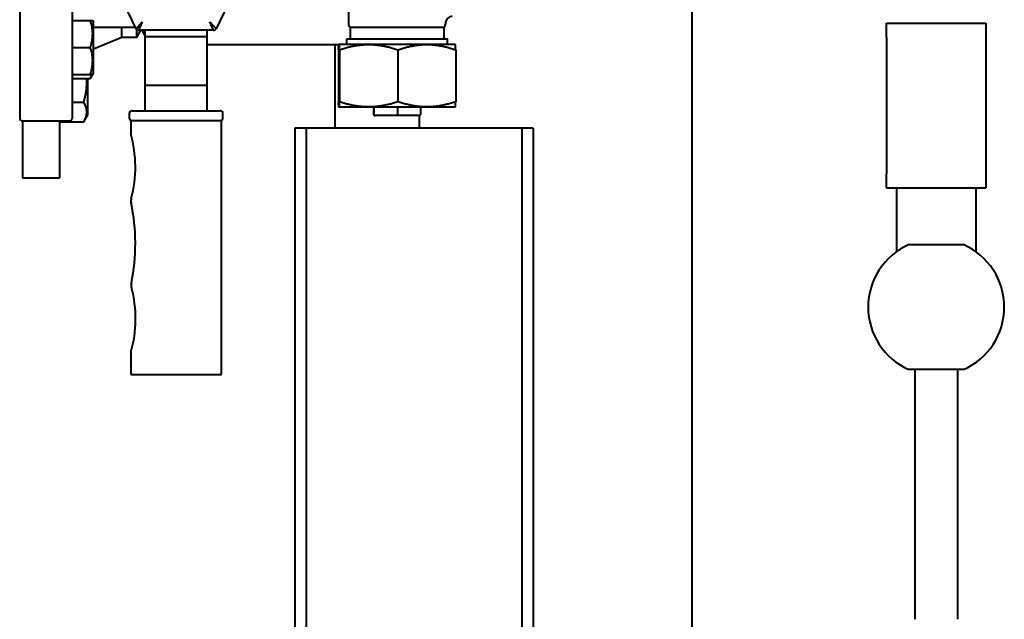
# Model space of a CAD drawing. Header units: millimetres. Extents: x -4428 to 4131, y -3615 to 4038.
# Tile 165 of 172: x 3646 to 3993, y 2720 to 2931. Entities that reach past the tile are written whole.
import ezdxf

# ---------------------------------------------------------------- set-up
doc = ezdxf.new("R2010")
doc.units = ezdxf.units.MM
doc.linetypes.add('K5LT_BASIC', pattern=[0])
doc.layers.add('Системный слой', color=7, linetype='Continuous')

# ---------------------------------------------------------------- blocks, each defined once
blk = doc.blocks.new('U9')
at = {"layer": 'Системный слой', "color": 150, "linetype": 'K5LT_BASIC', "lineweight": 40, "true_color": 0x0080ff}
for p, q in [((3882.93, 2687.57), (3882.93, 3024.57)), ((3645.93, 2999.07), (3645.93, 2896.07)), ((3664.43, 2999.07), (3664.43, 2896.07)), ((3686.94, 2927.64), (3677.58, 2947.14)), ((3724.51, 2947.14), (3715.16, 2927.64)), ((3761.93, 2928.94), (3761.93, 2933.57)), ((3664.43, 2930.56), (3670.81, 2930.56)), ((3670.81, 2930.56), (3671.66, 2930.56)), ((3671.66, 2930.56), (3671.93, 2930.08)), ((3671.93, 2921.06), (3671.93, 2930.08)), ((3686.94, 2927.64), (3689.1, 2930.07)), ((3689.1, 2930.07), (3687.84, 2927.07)), ((3714.25, 2927.07), (3712.99, 2930.07)), ((3712.99, 2930.07), (3715.16, 2927.64)), ((3795.93, 2928.94), (3795.93, 2929.1)), ((3951.43, 2924.57), (3951.43, 2929.57)), ((3951.43, 2929.57), (3986.43, 2929.57)), ((3986.43, 2929.57), (3986.43, 2924.57)), ((3686.73, 2928.07), (3671.93, 2928.07)), ((3681.93, 2924.57), (3681.93, 2928.07)), ((3687.2, 2924.57), (3687.2, 2927.31)), ((3687.2, 2924.57), (3688.64, 2927.07)), ((3714.25, 2927.07), (3687.84, 2927.07)), ((3690.05, 2925.33), (3689.04, 2927.07)), ((3690.05, 2927.07), (3690.05, 2924.85)), ((3712.05, 2924.85), (3712.05, 2927.07)), ((3778.93, 2928.07), (3762.43, 2928.07)), ((3762.43, 2928.07), (3762.43, 2924.07)), ((3795.43, 2928.07), (3778.93, 2928.07)), ((3795.43, 2928.07), (3795.43, 2924.07)), ((3681.93, 2924.57), (3671.93, 2920.48)), ((3687.2, 2924.57), (3681.93, 2924.57)), ((3690.05, 2924.85), (3690.05, 2907.75)), ((3690.05, 2924.85), (3712.05, 2924.85)), ((3712.05, 2907.75), (3712.05, 2924.85)), ((3712.05, 2922.07), (3758.43, 2922.07)), ((3757.12, 2892.57), (3757.12, 2922.07)), ((3758.43, 2922.07), (3758.43, 2922.07)), ((3758.43, 2922.07), (3758.43, 2922.07)), ((3768.91, 2922.07), (3758.43, 2922.07)), ((3761.18, 2924.07), (3796.68, 2924.07)), ((3761.18, 2922.07), (3761.18, 2924.07)), ((3789.4, 2922.07), (3768.91, 2922.07)), ((3799.43, 2922.07), (3789.4, 2922.07)), ((3796.68, 2922.07), (3796.68, 2924.07)), ((3799.43, 2922.07), (3799.43, 2922.07)), ((3951.43, 2924.57), (3951.43, 2876.57)), ((3986.43, 2924.57), (3986.43, 2876.57)), ((3664.43, 2921.06), (3670.81, 2921.06)), ((3671.93, 2912.03), (3671.93, 2921.06)), ((3758.28, 2920.24), (3758.28, 2901.9)), ((3758.58, 2920.24), (3758.58, 2901.9)), ((3779.23, 2920.24), (3779.23, 2901.9)), ((3799.58, 2920.24), (3799.58, 2901.9)), ((3664.43, 2911.56), (3670.81, 2911.56)), ((3670.81, 2910.09), (3671.93, 2912.03)), ((3671.66, 2911.56), (3670.81, 2911.56)), ((3671.66, 2911.56), (3671.93, 2912.03)), ((3664.43, 2910.09), (3670.81, 2910.09)), ((3669.93, 2897.28), (3669.93, 2910.09)), ((3690.05, 2907.75), (3712.05, 2907.75)), ((3690.05, 2907.75), (3690.05, 2900.12)), ((3712.05, 2900.12), (3712.05, 2907.75)), ((3664.43, 2901.75), (3668.51, 2901.75)), ((3684.55, 2897.76), (3684.55, 2896.26)), ((3685.55, 2898.76), (3716.55, 2898.76)), ((3690.05, 2900.12), (3690.05, 2898.76)), ((3712.05, 2898.76), (3712.05, 2900.12)), ((3717.55, 2896.26), (3717.55, 2897.76)), ((3758.43, 2900.07), (3758.42, 2900.08)), ((3758.43, 2900.07), (3758.43, 2900.07)), ((3758.43, 2900.07), (3768.91, 2900.07)), ((3768.91, 2900.07), (3789.4, 2900.07)), ((3770.64, 2900.07), (3770.64, 2897.57)), ((3770.76, 2900.07), (3770.76, 2897.57)), ((3779.05, 2900.07), (3779.05, 2897.57)), ((3787.22, 2900.07), (3787.22, 2897.57)), ((3789.4, 2900.07), (3799.43, 2900.07)), ((3799.43, 2900.07), (3799.44, 2900.08)), ((3646.93, 2895.07), (3646.93, 2875.07)), ((3663.43, 2895.07), (3646.93, 2895.07)), ((3659.93, 2895.07), (3659.93, 2875.07)), ((3659.93, 2894.83), (3668.51, 2894.83)), ((3668.51, 2894.83), (3669.93, 2897.28)), ((3685.05, 2895.26), (3685.55, 2895.26)), ((3685.05, 2895.26), (3685.05, 2890.66)), ((3685.55, 2895.26), (3716.55, 2895.26)), ((3716.55, 2895.26), (3717.05, 2895.26)), ((3717.05, 2806.76), (3717.05, 2895.26)), ((3771.18, 2897.07), (3771.15, 2897.07)), ((3771.21, 2897.07), (3771.18, 2897.07)), ((3771.26, 2897.07), (3771.21, 2897.07)), ((3774.63, 2897.07), (3771.26, 2897.07)), ((3775.67, 2897.07), (3774.63, 2897.07)), ((3779.04, 2897.07), (3775.67, 2897.07)), ((3782.37, 2897.07), (3779.04, 2897.07)), ((3783.39, 2897.07), (3782.37, 2897.07)), ((3786.71, 2897.07), (3783.39, 2897.07)), ((3786.68, 2897.07), (3786.66, 2897.07)), ((3786.68, 2897.07), (3786.68, 2892.57)), ((3746.93, 2892.57), (3742.94, 2892.57)), ((3742.94, 2892.57), (3742.94, 2657.57)), ((3822.93, 2892.57), (3746.93, 2892.57)), ((3746.93, 2892.57), (3746.93, 2657.57)), ((3822.93, 2892.57), (3822.93, 2657.57)), ((3826.92, 2892.57), (3822.93, 2892.57)), ((3826.92, 2892.57), (3826.92, 2657.57)), ((3646.93, 2875.07), (3659.93, 2875.07)), ((3951.43, 2871.57), (3951.43, 2876.57)), ((3986.43, 2876.57), (3986.43, 2871.57)), ((3951.43, 2871.57), (3986.43, 2871.57)), ((3954.93, 2871.57), (3954.93, 2849.07)), ((3982.93, 2871.57), (3982.93, 2849.07)), ((3959.34, 2851.57), (3978.52, 2851.57)), ((3685.14, 2813.65), (3685.05, 2813.67)), ((3685.05, 2813.67), (3685.05, 2806.76)), ((3978.52, 2807.57), (3959.34, 2807.57)), ((3961.43, 2807.57), (3961.43, 2719.57)), ((3976.43, 2807.57), (3976.43, 2719.57)), ((3685.05, 2806.76), (3685.05, 2805.76)), ((3685.05, 2805.76), (3717.05, 2805.76)), ((3717.05, 2805.76), (3717.05, 2806.76))]:
    blk.add_line(p, q, dxfattribs=at)
blk.add_circle((2481.93, 2072.57), 1170, dxfattribs=at)
for centre, radius, start, end in [((3762.93, 2928.94), 1, 180, 240), ((3794.93, 2928.94), 1, 300, 0), ((3687.84, 2928.07), 1, 205.6312, 270), ((3714.25, 2928.07), 1, 270, 334.3688), ((3685.55, 2897.76), 1, 90, 180), ((3716.55, 2897.76), 1, 0, 90), ((3646.93, 2896.07), 1, 180, 270), ((3663.43, 2896.07), 1, 270, 0), ((3685.55, 2896.26), 1, 180, 270), ((3716.55, 2896.26), 1, 270, 0), ((3643.66, 2878.85), 43.04, 345.1207, 15.9165), ((3688.44, 2866.96), 3.3, 165.1207, 191.8227), ((3616.75, 2851.95), 69.94, 348.5102, 11.8227), ((3968.93, 2829.57), 24, 113.5565, 246.4435), ((3968.93, 2829.57), 24, 293.5565, 66.4435), ((3643.77, 2825.45), 43.01, 344.0741, 14.9006), ((3688.53, 2837.36), 3.3, 168.5102, 194.9006)]:
    blk.add_arc(centre, radius, start, end, dxfattribs=at)
for centre, major_axis, ratio, start_param, end_param in [((3771.15, 2897.57), (0.504, 0), 0.992836, 3.141593, 4.712389), ((3771.26, 2897.57), (0, 0.5), 0.992624, 1.570796, 3.141593), ((3779.04, 2897.57), (0, -0.5), 0.014592, 0, 1.570796), ((3786.71, 2897.57), (-0.504, 0), 0.992836, 1.570796, 3.141593)]:
    blk.add_ellipse(centre, major_axis=major_axis, ratio=ratio, start_param=start_param, end_param=end_param, dxfattribs=at)
for points, knots in [([(3670.81, 2921.06), (3670.92, 2921.38), (3671.08, 2921.92), (3671.29, 2922.72), (3671.44, 2923.44), (3671.53, 2924.04), (3671.6, 2924.57), (3671.64, 2925.11), (3671.66, 2925.78), (3671.65, 2926.34), (3671.61, 2926.9), (3671.55, 2927.49), (3671.42, 2928.31), (3671.19, 2929.34), (3670.96, 2930.11), (3670.81, 2930.56)], [0, 0, 0, 0, 1.679816, 2.780687, 4.100621, 5.29978, 5.785161, 6.773962, 7.999819, 9.102067, 9.530451, 10.806592, 12.055167, 13.667644, 16, 16, 16, 16]), ([(3798.39, 2931.98), (3798.11, 2931.98), (3797.83, 2931.93), (3797.31, 2931.71), (3797.07, 2931.56), (3796.85, 2931.36), (3796.84, 2931.35), (3796.58, 2931.1), (3796.39, 2930.81), (3796.14, 2930.29), (3796.06, 2930.06), (3795.96, 2929.59), (3795.93, 2929.34), (3795.93, 2929.1)], [0, 0, 0, 0, 0.0851567, 0.0851567, 0.1686176, 0.1686176, 0.1742333, 0.1742333, 0.2768697, 0.2768697, 0.347504, 0.347504, 0.4212059, 0.4212059, 0.4212059, 0.4212059]), ([(3670.81, 2911.56), (3670.92, 2911.88), (3671.08, 2912.42), (3671.29, 2913.22), (3671.44, 2913.94), (3671.53, 2914.54), (3671.6, 2915.07), (3671.64, 2915.61), (3671.66, 2916.28), (3671.65, 2916.84), (3671.61, 2917.4), (3671.55, 2917.99), (3671.42, 2918.81), (3671.19, 2919.84), (3670.96, 2920.61), (3670.81, 2921.06)], [0, 0, 0, 0, 1.679816, 2.780687, 4.100621, 5.29978, 5.785161, 6.773962, 7.999819, 9.102067, 9.530451, 10.806592, 12.055167, 13.667644, 16, 16, 16, 16]), ([(3670.81, 2910.09), (3670.9, 2910.24), (3671.04, 2910.5), (3671.27, 2910.99), (3671.4, 2911.33), (3671.46, 2911.56)], [0, 0, 0, 0, 1.918281, 3.26766, 6, 6, 6, 6]), ([(3668.51, 2901.75), (3668.55, 2901.9), (3668.66, 2902.28), (3668.86, 2903.02), (3669.1, 2904.05), (3669.33, 2905.33), (3669.48, 2906.47), (3669.55, 2907.36), (3669.57, 2907.85), (3669.58, 2908.23), (3669.58, 2908.5), (3669.58, 2908.76), (3669.58, 2909.03), (3669.58, 2909.3), (3669.56, 2909.66), (3669.55, 2909.92), (3669.54, 2910.09)], [0, 0, 0, 0, 1.432862, 3.725441, 7.16431, 11.338281, 15.983268, 17.871154, 19.75904, 20.588647, 21.418254, 22.24786, 23.077467, 23.907074, 24.736681, 26.395894, 26.395894, 26.395894, 26.395894]), ([(3668.51, 2894.83), (3668.67, 2895.09), (3668.9, 2895.54), (3669.15, 2896.13), (3669.3, 2896.53), (3669.41, 2896.91), (3669.5, 2897.3), (3669.56, 2897.75), (3669.59, 2898.17), (3669.58, 2898.57), (3669.55, 2898.96), (3669.48, 2899.33), (3669.38, 2899.76), (3669.2, 2900.35), (3668.91, 2901.04), (3668.64, 2901.54), (3668.51, 2901.75)], [0, 0, 0, 0, 2.031977, 3.339718, 4.35691, 4.982864, 6.146734, 7.197334, 8.231074, 9.204643, 10.126104, 11.032386, 11.927409, 13.242826, 15.356581, 17, 17, 17, 17])]:
    blk.add_open_spline(points, degree=3, knots=knots, dxfattribs=at)
for points, weights in [([(3758.28, 2920.24), (3758.36, 2922.03), (3758.43, 2922.07)], [1, 1.0370912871, 1.00168782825]), ([(3758.43, 2922.07), (3758.5, 2922.07), (3758.58, 2920.24)], [1, 1.0379548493, 1]), ([(3758.43, 2922.07), (3758.43, 2922.07), (3758.43, 2922.07)], [1.00168782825, 1.0008635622, 1]), ([(3758.58, 2920.24), (3764.11, 2922.07), (3768.91, 2922.07)], [1, 1.0379548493, 1]), ([(3768.91, 2922.07), (3773.7, 2922.07), (3779.23, 2920.24)], [1, 1.0379548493, 1]), ([(3779.23, 2920.24), (3784.68, 2922.07), (3789.4, 2922.07)], [1, 1.0379548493, 1]), ([(3789.4, 2922.07), (3794.13, 2922.07), (3799.58, 2920.24)], [1, 1.0379548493, 1]), ([(3799.58, 2920.24), (3799.5, 2922.03), (3799.43, 2922.07)], [1, 1.0370912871, 1.00168782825]), ([(3758.43, 2900.07), (3758.36, 2900.11), (3758.28, 2901.9)], [1.0016919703, 1.03708911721, 1]), ([(3758.58, 2901.9), (3758.5, 2900.07), (3758.43, 2900.07)], [1, 1.0379548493, 1]), ([(3768.91, 2900.07), (3764.11, 2900.07), (3758.58, 2901.9)], [1, 1.0379548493, 1]), ([(3779.23, 2901.9), (3773.7, 2900.07), (3768.91, 2900.07)], [1, 1.0379548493, 1]), ([(3789.4, 2900.07), (3784.68, 2900.07), (3779.23, 2901.9)], [1, 1.0379548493, 1]), ([(3799.58, 2901.9), (3794.13, 2900.07), (3789.4, 2900.07)], [1, 1.0379548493, 1]), ([(3799.43, 2900.07), (3799.5, 2900.11), (3799.58, 2901.9)], [1.0016919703, 1.03708911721, 1]), ([(3758.43, 2900.07), (3758.43, 2900.07), (3758.43, 2900.07)], [1, 1.00086573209, 1.0016919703])]:
    blk.add_rational_spline(points, weights, degree=2, dxfattribs=at)

msp = doc.modelspace()

# ---------------------------------------------------------------- block references
at = {"layer": 'Системный слой'}
msp.add_blockref('U9', (0, 0), dxfattribs=at)

doc.saveas('drawing.dxf')
